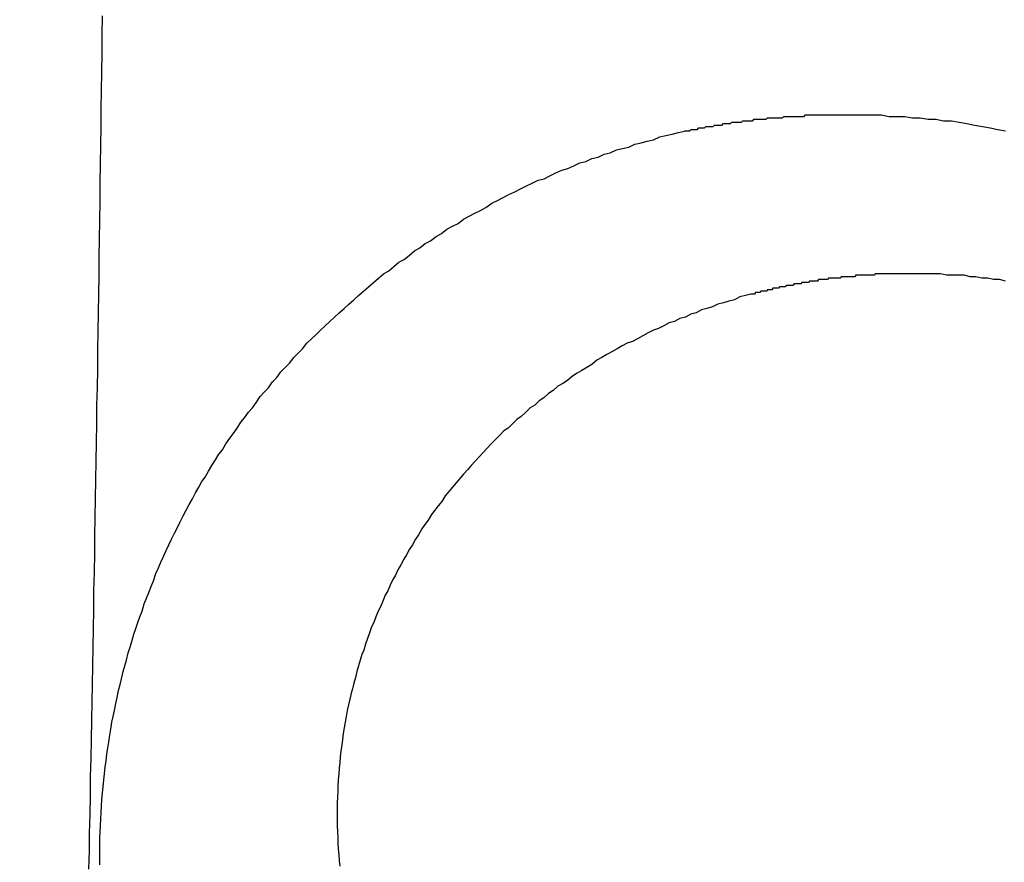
# Model space of a CAD drawing. Header units: millimetres. Extents: x -604189 to 881711, y -381903 to -7297.
# Tile 250 of 256: x -588022.97 to -588016.14, y -163999.48 to -163993.64. Entities that reach past the tile are written whole.
import ezdxf

# ---------------------------------------------------------------- set-up
doc = ezdxf.new("R2010")
doc.units = ezdxf.units.MM
doc.header["$LTSCALE"] = 100
doc.linetypes.add('0.5_0.5', pattern=[1, 0.5, -0.5])
doc.linetypes.add('ACAD_ISO04W100', pattern=[30.5, 24, -3, 0.5, -3])
doc.layers.get('Defpoints').update_dxf_attribs({"color": 30})
doc.layers.add('OPIS', color=7, linetype='Continuous')
doc.layers.add('strop osie', color=80, linetype='ACAD_ISO04W100', lineweight=5)
doc.styles.get("Standard").update_dxf_attribs({"font": 'romans.shx', "width": 0.5})
doc.dimstyles.new('1 50', dxfattribs={"dimtxt": 150, "dimasz": 80, "dimexe": 1, "dimexo": 1, "dimgap": 20, "dimtad": 1, "dimdec": 0, "dimlfac": 0.1, "dimtxsty": 'Standard', "dimblk": 'ARCHTICK', "dimcen": 200, "dimclrd": 2, "dimadec": 1, "dimazin": 0, "dimtfac": 1, "dimtdec": 0, "dimtmove": 0, "dimatfit": 3, "dimldrblk": 'ARCHTICK', "dimfxl": 120, "dimfxlon": 1, "dimtfill": 1, "dimarcsym": 0})

# ---------------------------------------------------------------- blocks, each defined once
blk = doc.blocks.new('_ArchTick')
at = {"layer": 'strop osie', "color": 0, "const_width": 0.15}
blk.add_lwpolyline([(-0.5, -0.5), (0.5, 0.5)], dxfattribs=at)
blk = doc.blocks.new('*D3294')
at = {"layer": 'Defpoints', "color": 0, "linetype": 'ByBlock', "lineweight": 5, "transparency": 16777216}
for p in [(-595783.1257, -159420.3032), (-593748.9238, -159420.3032), (-552118.9353, -179940.3025)]:
    blk.add_point(p, dxfattribs=at)
at = {"layer": 'OPIS', "color": 0, "linetype": 'Continuous', "lineweight": -2, "transparency": 16777216}
for p, q in [((-595723.1257, -159420.3032), (-595784.1257, -159420.3032)), ((-595723.1257, -179940.3025), (-595784.1257, -179940.3025))]:
    blk.add_line(p, q, dxfattribs=at)
at = {"layer": 'OPIS', "color": 2, "lineweight": -2, "transparency": 16777216}
blk.add_line((-595783.1257, -179940.3025), (-595783.1257, -159420.3032), dxfattribs=at)
at = {"layer": 'OPIS', "color": 2, "linetype": 'ByBlock', "lineweight": -2, "transparency": 16777216, "xscale": 80, "yscale": 80, "zscale": 80}
for p, rotation in [((-595783.1257, -159420.3032), 90), ((-595783.1257, -179940.3025), 270)]:
    blk.add_blockref('_ArchTick', p, dxfattribs=dict(at, rotation=rotation))
at = {"layer": 'OPIS', "color": 0, "linetype": 'ByBlock', "lineweight": 13, "transparency": 16777216, "insert": (-595878.1257, -169680.3029), "char_height": 150, "attachment_point": 5, "rotation": 90, "bg_fill": 3, "box_fill_scale": 1.1, "bg_fill_color": 256, "bg_fill_true_color": 13158600, "bg_fill_transparency": 0}
blk.add_mtext('2052', dxfattribs=at)

msp = doc.modelspace()

# ---------------------------------------------------------------- hatches: boundary and pattern name
at = {"layer": 'OPIS', "linetype": 'ByBlock', "lineweight": 15}
h = msp.add_hatch(dxfattribs=at)
h.set_pattern_fill('ANSI37', color=0, scale=80, angle=45)
h.set_pattern_definition([(90, (-306927.96, 32475.8), (-254, 0), []), (180, (-306927.96, 32475.8), (-3e-14, -254), [])])
edge = h.paths.add_edge_path()
edge.add_arc((-587934.0864, -167378.9311), 50, 0, 90)
edge.add_line((-587934.0864, -167328.9311), (-588139.086, -167328.9296))
edge.add_arc((-588139.0864, -167378.9296), 50, 89.99957, 180)
edge.add_line((-588189.0864, -167378.9296), (-588189.0864, -167822.9296))
edge.add_arc((-588139.0864, -167822.9296), 50, 180, 270)
edge.add_line((-588139.0864, -167872.9296), (-587934.0852, -167872.9311))
edge.add_arc((-587934.0864, -167822.9311), 50, 270.00137, 360)
edge.add_line((-587884.0864, -167822.9311), (-587884.0864, -167378.9311))
edge = h.paths.add_edge_path()
edge.add_arc((-587934.0864, -167378.9311), 50, 0, 90)
edge.add_line((-587934.0864, -167328.9311), (-588139.086, -167328.9296))
edge.add_arc((-588139.0864, -167378.9296), 50, 89.99957, 180)
edge.add_line((-588189.0864, -167378.9296), (-588189.0864, -167822.9296))
edge.add_arc((-588139.0864, -167822.9296), 50, 180, 270)
edge.add_line((-588139.0864, -167872.9296), (-587934.0852, -167872.9311))
edge.add_arc((-587934.0864, -167822.9311), 50, 270.00137, 360)
edge.add_line((-587884.0864, -167822.9311), (-587884.0864, -167378.9311))
edge = h.paths.add_edge_path()
edge.add_line((-588244.0869, -167300.9296), (-587769.0864, -167300.9296))
edge.add_line((-587769.0864, -167300.9296), (-587769.0864, -167900.9296))
edge.add_line((-587769.0864, -167900.9296), (-588243.7893, -167900.9296))
edge.add_arc((-588244.0864, -167892.9351), 8, 180, 272.12845, ccw=False)
edge.add_line((-588252.0864, -167892.9351), (-588252.0864, -167308.9296))
edge.add_arc((-588244.0864, -167308.9296), 8, 90.0036, 180, ccw=False)
h.paths.add_polyline_path([(-589864.9316, -164217.8287), (-589865.0038, -164223.0917), (-589865.0785, -164228.3546), (-589865.1557, -164233.6175), (-589865.2354, -164238.8803), (-589865.3175, -164244.1431), (-589865.4022, -164249.4059), (-589865.4893, -164254.6686), (-589865.5789, -164259.9313), (-589865.671, -164265.194), (-589865.7656, -164270.4566), (-589865.8627, -164275.7191), (-589865.9623, -164280.9816), (-589866.0644, -164286.2441), (-589866.169, -164291.5065), (-589866.2762, -164296.7688), (-589866.3859, -164302.0311), (-589866.4981, -164307.2933), (-589866.6129, -164312.5555), (-589866.7302, -164317.8177), (-589866.85, -164323.0798), (-589866.9724, -164328.3418), (-589867.0974, -164333.6037), (-589867.2249, -164338.8656), (-589867.355, -164344.1275), (-589867.4875, -164349.3892), (-589867.6227, -164354.6509), (-589867.7604, -164359.9126), (-589867.9006, -164365.1742), (-589868.0434, -164370.4357), (-589868.1887, -164375.6971), (-589868.3365, -164380.9585), (-589868.4869, -164386.2198), (-589868.6399, -164391.481), (-589868.7954, -164396.7421), (-589868.9534, -164402.0032), (-590219.4894, -164402.0032), (-590219.6636, -164396.1979), (-590219.8347, -164390.3925), (-590220.0026, -164384.587), (-590220.1675, -164378.7814), (-590220.3293, -164372.9757), (-590220.4879, -164367.1699), (-590220.6435, -164361.3641), (-590220.7959, -164355.5582), (-590220.9453, -164349.7522), (-590221.0915, -164343.9461), (-590221.2347, -164338.1399), (-590221.3748, -164332.3337), (-590221.5118, -164326.5273), (-590221.6457, -164320.721), (-590221.7766, -164314.9145), (-590221.9043, -164309.108), (-590222.029, -164303.3014), (-590222.1506, -164297.4947), (-590222.2692, -164291.688), (-590222.3847, -164285.8812), (-590222.4971, -164280.0744), (-590222.6065, -164274.2675), (-590222.7128, -164268.4605), (-590222.8161, -164262.6535), (-590222.9163, -164256.8464), (-590223.0136, -164251.0393), (-590223.1077, -164245.2321), (-590223.1989, -164239.4249), (-590223.287, -164233.6176), (-590223.3721, -164227.8103), (-590223.4542, -164222.003), (-590223.5331, -164216.1956), (-590223.609, -164210.3881), (-590223.6817, -164204.5806), (-590223.7513, -164198.7731), (-590223.8177, -164192.9656), (-590223.8809, -164187.158), (-590223.9408, -164181.3503), (-590223.9974, -164175.5427), (-590224.0508, -164169.735), (-590224.1008, -164163.9273), (-590224.1474, -164158.1196), (-590224.1907, -164152.3118), (-590224.2305, -164146.504), (-590224.2671, -164140.6962), (-590224.3008, -164134.8884), (-590224.3319, -164129.0805), (-590224.3607, -164123.2727), (-590224.3876, -164117.4648), (-590224.413, -164111.6569), (-590224.4371, -164105.849), (-590224.4589, -164100.0411), (-590224.4746, -164094.2332), (-590224.4803, -164088.4252), (-590224.4721, -164082.6173), (-590224.4477, -164076.8094), (-590224.4062, -164071.0017), (-590224.3468, -164065.194), (-590224.2686, -164059.3867), (-590224.1711, -164053.5796), (-590224.054, -164047.7729), (-590223.9169, -164041.9666), (-590223.7592, -164036.1608), (-590223.5807, -164030.3556), (-590223.3809, -164024.551), (-590223.1593, -164018.7472), (-590222.9139, -164012.9442), (-590222.642, -164007.1426), (-590222.3412, -164001.3424), (-590222.0087, -163995.5441), (-590221.642, -163989.7479), (-590221.2384, -163983.9541), (-590220.7951, -163978.1631), (-590220.3044, -163972.3759), (-590219.7535, -163966.5944), (-590219.1294, -163960.8204), (-590218.4187, -163955.0562), (-590217.6048, -163949.3057), (-590216.6699, -163943.5738), (-590215.5962, -163937.8652), (-590214.3625, -163932.1882), (-590212.9406, -163926.5572), (-590211.3018, -163920.9875), (-590209.4165, -163915.4954), (-590207.2456, -163910.1095), (-590204.7439, -163904.869), (-590201.8691, -163899.824), (-590198.5823, -163895.0359), (-590194.8507, -163890.5913), (-590190.6711, -163886.5628), (-590186.1051, -163882.9766), (-590181.2236, -163879.8331), (-590176.0967, -163877.1059), (-590170.7845, -163874.761), (-590165.3362, -163872.7595), (-590159.7845, -163871.0636), (-590154.1537, -163869.636), (-590148.4678, -163868.4399), (-590142.7468, -163867.4397), (-590137, -163866.6034), (-590131.2346, -163865.8996), (-590125.4578, -163865.2975), (-590119.6738, -163864.7779), (-590113.8835, -163864.3337), (-590108.0882, -163863.9584), (-590102.2886, -163863.6459), (-590096.4857, -163863.3903), (-590090.6807, -163863.1856), (-590084.8745, -163863.026), (-590079.0676, -163862.9058), (-590073.2605, -163862.8192), (-590067.4529, -163862.7609), (-590061.6452, -163862.7252), (-590055.8373, -163862.7066), (-590050.0293, -163862.6995), (-590044.2214, -163862.6984), (-590038.9579, -163862.6992), (-590033.6943, -163862.7043), (-590028.4307, -163862.718), (-590023.1672, -163862.7444), (-590017.904, -163862.7879), (-590012.6411, -163862.8525), (-590007.3786, -163862.9424), (-590002.1167, -163863.062), (-589996.8556, -163863.2153), (-589991.5956, -163863.4066), (-589986.3374, -163863.6398), (-589981.0814, -163863.9191), (-589975.8282, -163864.2488), (-589970.5789, -163864.6335), (-589965.3343, -163865.0781), (-589960.0956, -163865.5875), (-589954.8645, -163866.1697), (-589949.6449, -163866.8465), (-589944.4421, -163867.642), (-589939.2627, -163868.5778), (-589934.1152, -163869.6762), (-589929.0126, -163870.9654), (-589923.9705, -163872.4743), (-589919.0093, -163874.2299), (-589914.153, -163876.2589), (-589909.4357, -163878.5906), (-589904.8962, -163881.2529), (-589900.5848, -163884.2684), (-589896.5542, -163887.6518), (-589892.8573, -163891.3941), (-589889.5341, -163895.4714), (-589886.5739, -163899.8236), (-589883.9521, -163904.3865), (-589881.6399, -163909.1142), (-589879.6062, -163913.9678), (-589877.8173, -163918.9178), (-589876.2409, -163923.9391), (-589874.8539, -163929.0163), (-589873.6357, -163934.1365), (-589872.5642, -163939.2896), (-589871.6186, -163944.4668), (-589870.7843, -163949.6633), (-589870.0481, -163954.8752), (-589869.397, -163960.0986), (-589868.8185, -163965.3302), (-589868.3025, -163970.5682), (-589867.8397, -163975.8113), (-589867.4206, -163981.0581), (-589867.037, -163986.3075), (-589866.6852, -163991.5592), (-589866.3628, -163996.8127), (-589866.0674, -164002.0678), (-589865.7965, -164007.3242), (-589865.5485, -164012.5818), (-589865.3221, -164017.8404), (-589865.1158, -164023.0998), (-589864.9283, -164028.3599), (-589864.7589, -164033.6206), (-589864.607, -164038.8818), (-589864.4722, -164044.1436), (-589864.354, -164049.4057), (-589864.252, -164054.6681), (-589864.1661, -164059.9308), (-589864.0959, -164065.1938), (-589864.0413, -164070.457), (-589864.0015, -164075.7203), (-589863.9758, -164080.9836), (-589863.9637, -164086.2471), (-589863.964, -164091.5105), (-589863.974, -164096.7739), (-589863.9909, -164102.0373), (-589864.0116, -164107.3008), (-589864.0336, -164112.5642), (-589864.0567, -164117.8276), (-589864.0812, -164123.091), (-589864.1071, -164128.3543), (-589864.1349, -164133.6177), (-589864.1648, -164138.8811), (-589864.197, -164144.1444), (-589864.2318, -164149.4077), (-589864.2693, -164154.671), (-589864.3096, -164159.9343), (-589864.3527, -164165.1975), (-589864.3986, -164170.4608), (-589864.4472, -164175.724), (-589864.4985, -164180.9872), (-589864.5525, -164186.2504), (-589864.6091, -164191.5135), (-589864.6684, -164196.7766), (-589864.7303, -164202.0397), (-589864.7949, -164207.3027), (-589864.862, -164212.5658)])
h.paths.add_polyline_path([(-590463.9235, -164407.0514), (-587763.9235, -164407.0514), (-587763.9235, -162910.7833), (-590463.9235, -162910.7833)])
h.paths.add_polyline_path([(-590295.7169, -164839.2246), (-590289.9098, -164839.1274), (-590284.1026, -164839.0333), (-590278.2954, -164838.9421), (-590272.4881, -164838.854), (-590266.6808, -164838.7689), (-590260.8734, -164838.6868), (-590255.066, -164838.6079), (-590249.2586, -164838.532), (-590243.4511, -164838.4593), (-590237.6436, -164838.3897), (-590231.836, -164838.3233), (-590226.0285, -164838.2601), (-590220.2208, -164838.2002), (-590214.4132, -164838.1436), (-590208.6055, -164838.0902), (-590202.7978, -164838.0402), (-590196.99, -164837.9936), (-590191.1823, -164837.9503), (-590185.3745, -164837.9105), (-590179.5667, -164837.8739), (-590173.7588, -164837.8402), (-590167.951, -164837.8091), (-590162.1431, -164837.7803), (-590156.3353, -164837.7533), (-590150.5274, -164837.728), (-590144.7195, -164837.7039), (-590138.9116, -164837.6821), (-590133.1037, -164837.6664), (-590127.2957, -164837.6607), (-590121.4878, -164837.6689), (-590115.6799, -164837.6933), (-590109.8721, -164837.7348), (-590104.0645, -164837.7942), (-590098.2571, -164837.8724), (-590092.4501, -164837.9698), (-590086.6433, -164838.087), (-590080.8371, -164838.2241), (-590075.0313, -164838.3818), (-590069.2261, -164838.5603), (-590063.4215, -164838.76), (-590057.6176, -164838.9817), (-590051.8147, -164839.2271), (-590046.013, -164839.499), (-590040.2129, -164839.7998), (-590034.4146, -164840.1323), (-590028.6184, -164840.499), (-590022.8246, -164840.9026), (-590017.0336, -164841.3459), (-590011.2464, -164841.8366), (-590005.4649, -164842.3875), (-589999.6909, -164843.0116), (-589993.9267, -164843.7223), (-589988.1762, -164844.5362), (-589982.4443, -164845.4711), (-589976.7357, -164846.5448), (-589971.0587, -164847.7785), (-589965.4276, -164849.2004), (-589959.858, -164850.8392), (-589954.3659, -164852.7245), (-589948.98, -164854.8954), (-589943.7394, -164857.3971), (-589938.6945, -164860.2719), (-589933.9064, -164863.5587), (-589929.4618, -164867.2903), (-589925.4333, -164871.4699), (-589921.8471, -164876.0359), (-589918.7036, -164880.9174), (-589915.9764, -164886.0443), (-589913.6314, -164891.3565), (-589911.63, -164896.8048), (-589909.9341, -164902.3565), (-589908.5065, -164907.9873), (-589907.3104, -164913.6732), (-589906.3102, -164919.3942), (-589905.4739, -164925.141), (-589904.7701, -164930.9064), (-589904.168, -164936.6832), (-589903.6484, -164942.4672), (-589903.2042, -164948.2574), (-589902.8289, -164954.0528), (-589902.5164, -164959.8524), (-589902.2608, -164965.6552), (-589902.0561, -164971.4603), (-589901.8965, -164977.2665), (-589901.7762, -164983.0733), (-589901.6897, -164988.8805), (-589901.6314, -164994.688), (-589901.5957, -165000.4958), (-589901.5771, -165006.3037), (-589901.57, -165012.1117), (-589901.5689, -165017.9196), (-589901.5697, -165023.1831), (-589901.5748, -165028.4467), (-589901.5885, -165033.7103), (-589901.6149, -165038.9738), (-589901.6584, -165044.237), (-589901.723, -165049.4999), (-589901.8129, -165054.7624), (-589901.9325, -165060.0242), (-589902.0858, -165065.2854), (-589902.277, -165070.5454), (-589902.5103, -165075.8036), (-589902.7896, -165081.0596), (-589903.1193, -165086.3128), (-589903.504, -165091.5621), (-589903.9486, -165096.8067), (-589904.458, -165102.0453), (-589905.0402, -165107.2765), (-589905.717, -165112.496), (-589906.5125, -165117.6989), (-589907.4483, -165122.8783), (-589908.5467, -165128.0258), (-589909.8359, -165133.1284), (-589911.3448, -165138.1705), (-589913.1004, -165143.1317), (-589915.1294, -165147.9879), (-589917.461, -165152.7053), (-589920.1234, -165157.2448), (-589923.1389, -165161.5562), (-589926.5223, -165165.5868), (-589930.2646, -165169.2837), (-589934.3419, -165172.6069), (-589938.6941, -165175.5671), (-589943.257, -165178.1889), (-589947.9847, -165180.5011), (-589952.8383, -165182.5347), (-589957.7882, -165184.3237), (-589962.8096, -165185.9001), (-589967.8868, -165187.287), (-589973.007, -165188.5053), (-589978.1601, -165189.5768), (-589983.3373, -165190.5224), (-589988.5337, -165191.3567), (-589993.7457, -165192.0929), (-589998.9691, -165192.744), (-590004.2007, -165193.3225), (-590009.4387, -165193.8385), (-590014.6817, -165194.3013), (-590019.9286, -165194.7204), (-590025.178, -165195.104), (-590030.4297, -165195.4558), (-590035.6832, -165195.7781), (-590040.9383, -165196.0736), (-590046.1947, -165196.3445), (-590051.4523, -165196.5925), (-590056.7109, -165196.8189), (-590061.9703, -165197.0252), (-590067.2304, -165197.2127), (-590072.4911, -165197.3821), (-590077.7523, -165197.534), (-590083.014, -165197.6688), (-590088.2761, -165197.787), (-590093.5386, -165197.889), (-590098.8013, -165197.9749), (-590104.0643, -165198.045), (-590109.3275, -165198.0997), (-590114.5907, -165198.1395), (-590119.8541, -165198.1652), (-590125.1175, -165198.1773), (-590130.381, -165198.177), (-590135.6444, -165198.167), (-590140.9078, -165198.1501), (-590146.1712, -165198.1294), (-590151.4347, -165198.1074), (-590156.6981, -165198.0843), (-590161.9614, -165198.0598), (-590167.2248, -165198.0338), (-590172.4882, -165198.006), (-590177.7515, -165197.9762), (-590183.0149, -165197.944), (-590188.2782, -165197.9092), (-590193.5415, -165197.8717), (-590198.8048, -165197.8314), (-590204.068, -165197.7883), (-590209.3313, -165197.7424), (-590214.5945, -165197.6938), (-590219.8577, -165197.6425), (-590225.1208, -165197.5885), (-590230.384, -165197.5319), (-590235.6471, -165197.4726), (-590240.9102, -165197.4107), (-590246.1732, -165197.3461), (-590251.4362, -165197.279), (-590256.6992, -165197.2094), (-590261.9622, -165197.1372), (-590267.2251, -165197.0625), (-590272.488, -165196.9853), (-590277.7508, -165196.9056), (-590283.0136, -165196.8235), (-590288.2764, -165196.7388), (-590293.5391, -165196.6517), (-590298.8018, -165196.5621), (-590304.0644, -165196.47), (-590309.327, -165196.3754), (-590314.5896, -165196.2783), (-590319.8521, -165196.1787), (-590325.1145, -165196.0766), (-590330.3769, -165195.972), (-590335.6393, -165195.8648), (-590340.9016, -165195.7551), (-590346.1638, -165195.6429), (-590351.426, -165195.5281), (-590356.6882, -165195.4108), (-590361.9502, -165195.291), (-590367.2123, -165195.1685), (-590372.4742, -165195.0436), (-590377.7361, -165194.9161), (-590382.998, -165194.786), (-590388.2597, -165194.6534), (-590393.5214, -165194.5183), (-590398.7831, -165194.3806), (-590404.0447, -165194.2404), (-590409.3062, -165194.0976), (-590414.5676, -165193.9523), (-590419.829, -165193.8044), (-590425.0903, -165193.654), (-590430.3515, -165193.5011), (-590435.6126, -165193.3456), (-590440.8737, -165193.1876), (-590440.8737, -164842.6516), (-590435.0684, -164842.4774), (-590429.263, -164842.3063), (-590423.4575, -164842.1383), (-590417.6519, -164841.9735), (-590411.8462, -164841.8117), (-590406.0404, -164841.6531), (-590400.2346, -164841.4975), (-590394.4287, -164841.3451), (-590388.6226, -164841.1957), (-590382.8166, -164841.0494), (-590377.0104, -164840.9063), (-590371.2041, -164840.7662), (-590365.3978, -164840.6292), (-590359.5914, -164840.4953), (-590353.785, -164840.3644), (-590347.9785, -164840.2367), (-590342.1719, -164840.112), (-590336.3652, -164839.9904), (-590330.5585, -164839.8718), (-590324.7517, -164839.7563), (-590318.9449, -164839.6439), (-590313.138, -164839.5345), (-590307.331, -164839.4282), (-590301.524, -164839.3249)])
edge = h.paths.add_edge_path()
edge.add_arc((-590093.9235, -162268.5433), 50, 0, 90.00043)
edge.add_line((-590093.9239, -162218.5433), (-590298.9243, -162218.5448))
edge.add_arc((-590298.9235, -162268.5448), 50, 90.00087, 180)
edge.add_line((-590348.9235, -162268.5448), (-590348.9235, -162712.5448))
edge.add_arc((-590298.9235, -162712.5448), 50, 180, 270.00224)
edge.add_line((-590298.9216, -162762.5448), (-590093.9228, -162762.5433))
edge.add_arc((-590093.9235, -162712.5433), 50, 270.00087, 360)
edge.add_line((-590043.9235, -162712.5433), (-590043.9235, -162268.5433))
edge = h.paths.add_edge_path()
edge.add_arc((-590093.9235, -161668.5433), 50, 0, 90.00043)
edge.add_line((-590093.9239, -161618.5433), (-590298.9243, -161618.5448))
edge.add_arc((-590298.9235, -161668.5448), 50, 90.00087, 180)
edge.add_line((-590348.9235, -161668.5448), (-590348.9235, -162112.5448))
edge.add_arc((-590298.9235, -162112.5448), 50, 180, 270.00224)
edge.add_line((-590298.9216, -162162.5448), (-590093.9228, -162162.5433))
edge.add_arc((-590093.9235, -162112.5433), 50, 270.00087, 360)
edge.add_line((-590043.9235, -162112.5433), (-590043.9235, -161668.5433))
h.paths.add_polyline_path([(-590463.9235, -162790.5433), (-587763.9235, -162790.5433), (-587763.9235, -161590.5433), (-590463.9235, -161590.5433)])
edge = h.paths.add_edge_path()
edge.add_arc((-588139.0864, -168270.0029), 50, 89.99957, 180)
edge.add_line((-588189.0864, -168270.0029), (-588189.0864, -168714.0029))
edge.add_arc((-588139.0864, -168714.0029), 50, 180, 270)
edge.add_line((-588139.0864, -168764.0029), (-587934.0852, -168764.0044))
edge.add_arc((-587934.0864, -168714.0044), 50, 270.00137, 360)
edge.add_line((-587884.0864, -168714.0044), (-587884.0864, -168270.0044))
edge.add_arc((-587934.0864, -168270.0044), 50, 0, 90)
edge.add_line((-587934.0864, -168220.0044), (-588139.086, -168220.0029))
edge = h.paths.add_edge_path()
edge.add_arc((-587934.0864, -169161.0778), 50, 0, 90)
edge.add_line((-587934.0864, -169111.0778), (-588139.086, -169111.0762))
edge.add_arc((-588139.0864, -169161.0762), 50, 89.99957, 180)
edge.add_line((-588189.0864, -169161.0762), (-588189.0864, -169605.0762))
edge.add_arc((-588139.0864, -169605.0762), 50, 180, 270)
edge.add_line((-588139.0864, -169655.0762), (-587934.0852, -169655.0778))
edge.add_arc((-587934.0864, -169605.0778), 50, 270.00137, 360)
edge.add_line((-587884.0864, -169605.0778), (-587884.0864, -169161.0778))
edge = h.paths.add_edge_path()
edge.add_arc((-588139.0864, -170052.1496), 50, 89.99957, 180)
edge.add_line((-588189.0864, -170052.1496), (-588189.0864, -170496.1496))
edge.add_arc((-588139.0864, -170496.1496), 50, 180, 270)
edge.add_line((-588139.0864, -170546.1496), (-587934.0852, -170546.1511))
edge.add_arc((-587934.0864, -170496.1511), 50, 270.00137, 360)
edge.add_line((-587884.0864, -170496.1511), (-587884.0864, -170052.1511))
edge.add_arc((-587934.0864, -170052.1511), 50, 0, 90)
edge.add_line((-587934.0864, -170002.1511), (-588139.086, -170002.1496))
edge = h.paths.add_edge_path()
edge.add_arc((-588139.0864, -170943.2229), 50, 89.99957, 180)
edge.add_line((-588189.0864, -170943.2229), (-588189.0864, -171387.2229))
edge.add_arc((-588139.0864, -171387.2229), 50, 180, 270)
edge.add_line((-588139.0864, -171437.2229), (-587934.0852, -171437.2244))
edge.add_arc((-587934.0864, -171387.2244), 50, 270.00137, 360)
edge.add_line((-587884.0864, -171387.2244), (-587884.0864, -170943.2244))
edge.add_arc((-587934.0864, -170943.2244), 50, 0, 90)
edge.add_line((-587934.0864, -170893.2244), (-588139.086, -170893.2229))
h.paths.add_polyline_path([(-587763.9235, -164527.2914), (-590463.9235, -164527.2914), (-590463.9235, -171970.3002), (-587763.9235, -171970.3002)])

# ---------------------------------------------------------------- next in the draw order: dimensions: what is measured, and where the dimension line sits
at = {"layer": 'OPIS', "color": 0, "linetype": 'ByBlock', "lineweight": 13}
dim = msp.add_linear_dim(base=(-595783.1257, -159420.3032), p1=(-552118.9353, -179940.3025), p2=(-593748.9238, -159420.3032), angle=90, dimstyle='1 50', override={"dimtmove": 1, "dimfxl": 60, "dimarcsym": 1}, dxfattribs=at)
dim.commit()
dim.dimension.update_dxf_attribs({"geometry": '*D3294', "text_midpoint": (-595878.1257, -169680.3029)})

# ---------------------------------------------------------------- next in the draw order: hatches: boundary and pattern name
at = {"layer": 'OPIS', "linetype": '0.5_0.5', "lineweight": 13}
h = msp.add_hatch(dxfattribs=at)
h.set_pattern_fill('ANSI37', color=0, scale=130)
h.set_pattern_definition([(45, (-597218.54, 256668.8), (-291.85832, 291.85832), []), (135, (-597218.54, 256668.8), (-291.85832, -291.85832), [])])
edge = h.paths.add_edge_path(flags=16)
edge.add_line((-570958.9159, -168985.2814), (-571058.9159, -168985.2814))
edge.add_line((-571058.9159, -168985.2814), (-572598.9159, -168985.2814))
edge.add_line((-572598.9159, -168985.2814), (-572598.9151, -170470.3002))
edge.add_line((-572598.9151, -170470.3002), (-570825.7626, -170470.3002))
edge.add_arc((-570508.9159, -170339.0992), 342.9366, 180, 202.49364, ccw=False)
edge.add_arc((-570508.9159, -170339.0992), 342.9366, 90, 180, ccw=False)
edge.add_line((-570508.9159, -169996.1626), (-570508.9159, -169764.7043))
edge.add_arc((-570058.9159, -168985.2814), 900, 180.0000001, 240, ccw=False)
edge = h.paths.add_edge_path(flags=17)
edge.add_line((-569358.9153, -170085.2814), (-569358.9159, -168985.2814))
edge.add_line((-569358.9159, -168985.2814), (-569358.9169, -168985.2814))
edge.add_line((-569358.9169, -168985.2814), (-569958.9159, -168985.2814))
edge.add_line((-569958.9159, -168985.2814), (-570058.9159, -168985.2814))
edge.add_line((-570058.9159, -168985.2814), (-570058.9159, -168925.2814))
edge.add_line((-570058.9159, -168925.2814), (-569958.9159, -168925.2814))
edge.add_line((-569958.9159, -168925.2814), (-569958.9159, -168865.2814))
edge.add_line((-569958.9159, -168865.2814), (-569358.9159, -168865.2814))
edge.add_line((-569358.9159, -168865.2814), (-569358.9169, -166865.2814))
edge.add_line((-569358.9169, -166865.2814), (-574098.917, -166865.2859))
edge.add_line((-574098.917, -166865.2859), (-574098.9143, -171970.3002))
edge.add_line((-574098.9143, -171970.3002), (-572608.9134, -171970.3002))
edge.add_line((-572608.9134, -171970.3002), (-571504.9134, -170590.3002))
edge.add_line((-571504.9134, -170590.3002), (-572718.915, -170590.3002))
edge.add_line((-572718.915, -170590.3002), (-572718.9159, -168865.2814))
edge.add_line((-572718.9159, -168865.2814), (-571058.9159, -168865.2814))
edge.add_line((-571058.9159, -168865.2814), (-571058.9159, -168925.2814))
edge.add_line((-571058.9159, -168925.2814), (-570958.9159, -168925.2814))
edge.add_line((-570958.9159, -168925.2814), (-570958.9159, -168985.2814))
edge.add_arc((-570058.9159, -168985.2814), 900, 180, 240)
edge.add_line((-570508.9159, -169764.7043), (-570508.9159, -169996.1626))
edge.add_arc((-570508.9159, -170339.0992), 342.9366, 0, 90, ccw=False)
edge.add_arc((-570508.9159, -170339.0992), 342.9366, 208.979889, 360, ccw=False)
edge.add_line((-570808.9134, -170505.2529), (-570808.9134, -171171.0862))
edge.add_arc((-570808.9134, -171220.3002), 49.214, 0, 90, ccw=False)
edge.add_arc((-570808.9134, -171220.3002), 49.214, 270, 360, ccw=False)
edge.add_line((-570808.9134, -171269.5142), (-570808.9134, -171970.3002))
edge.add_line((-570808.9134, -171970.3002), (-569358.9143, -171970.3002))
edge.add_line((-569358.9143, -171970.3002), (-569358.9153, -170085.2814))
h.paths.add_polyline_path([(-561118.9235, -159870.3032), (-590334.6553, -159870.3032), (-590334.6553, -161470.3032), (-562318.9235, -161470.3032), (-562318.9235, -172095.2924), (-561118.9235, -172095.2912), (-561118.9235, -168350.3032), (-552073.9191, -168350.3032), (-552073.9198, -167150.3032), (-561118.9235, -167150.3032)])
h.paths.add_polyline_path([(-572856.9268, -169813.6802), (-569451.0696, -169813.6802), (-569451.0696, -169408.6802), (-572856.9268, -169408.6802)], flags=16)

# ---------------------------------------------------------------- next in the draw order: linework, layer by layer
at = {"color": 0}
for points in [[(-588022.3959, -163993.6097, 0), (-588022.3979, -163993.7397, 0), (-588022.3999, -163993.8697, 0), (-588022.4009, -163993.9997, 0), (-588022.4029, -163994.1297, 0), (-588022.4049, -163994.2497, 0), (-588022.4059, -163994.3797, 0), (-588022.4079, -163994.5097, 0), (-588022.4099, -163994.6397, 0), (-588022.4119, -163994.7697, 0), (-588022.4129, -163994.8997, 0), (-588022.4149, -163995.0297, 0), (-588022.4169, -163995.1597, 0), (-588022.4189, -163995.2797, 0), (-588022.4209, -163995.4097, 0), (-588022.4229, -163995.5397, 0), (-588022.4249, -163995.6697, 0), (-588022.4269, -163995.7997, 0), (-588022.4289, -163995.9297, 0), (-588022.4299, -163996.0597, 0), (-588022.4319, -163996.1897, 0), (-588022.4349, -163996.3097, 0), (-588022.4369, -163996.4397, 0), (-588022.4389, -163996.5697, 0), (-588022.4409, -163996.6997, 0), (-588022.4429, -163996.8297, 0), (-588022.4449, -163996.9597, 0), (-588022.4469, -163997.0897, 0), (-588022.4489, -163997.2197, 0), (-588022.4509, -163997.3397, 0), (-588022.4529, -163997.4697, 0), (-588022.4559, -163997.5997, 0), (-588022.4579, -163997.7297, 0), (-588022.4599, -163997.8597, 0), (-588022.4619, -163997.9897, 0), (-588022.4649, -163998.1197, 0), (-588022.4669, -163998.2497, 0), (-588022.4689, -163998.3697, 0), (-588022.4709, -163998.4997, 0), (-588022.4739, -163998.6297, 0), (-588022.4759, -163998.7597, 0), (-588022.4789, -163998.8897, 0), (-588022.4809, -163999.0197, 0), (-588022.4829, -163999.1497, 0), (-588022.4859, -163999.2797, 0), (-588022.4879, -163999.3997, 0), (-588022.4909, -163999.5297, 0)], [(-588017.2619, -163994.2997, 0), (-588017.2709, -163994.2997, 0), (-588017.2799, -163994.2997, 0), (-588017.2889, -163994.2997, 0), (-588017.2969, -163994.2997, 0), (-588017.3059, -163994.2997, 0), (-588017.3149, -163994.2997, 0), (-588017.3229, -163994.2997, 0), (-588017.3319, -163994.2997, 0), (-588017.3409, -163994.2997, 0), (-588017.3489, -163994.2997, 0), (-588017.3579, -163994.2997, 0), (-588017.3669, -163994.2997, 0), (-588017.3759, -163994.2997, 0), (-588017.3839, -163994.2997, 0), (-588017.3929, -163994.2997, 0), (-588017.4019, -163994.2997, 0), (-588017.4099, -163994.2997, 0), (-588017.4189, -163994.2997, 0), (-588017.4279, -163994.2997, 0), (-588017.4359, -163994.2997, 0), (-588017.4449, -163994.2997, 0), (-588017.4539, -163994.2997, 0), (-588017.4629, -163994.2997, 0), (-588017.4709, -163994.2997, 0), (-588017.4799, -163994.2997, 0), (-588017.4889, -163994.2997, 0), (-588017.4969, -163994.2997, 0), (-588017.5059, -163994.2997, 0), (-588017.5149, -163994.2997, 0), (-588017.5229, -163994.2997, 0), (-588017.5319, -163994.3097, 0), (-588017.5409, -163994.3097, 0), (-588017.5489, -163994.3097, 0), (-588017.5579, -163994.3097, 0), (-588017.5669, -163994.3097, 0), (-588017.5749, -163994.3097, 0), (-588017.5839, -163994.3097, 0), (-588017.5929, -163994.3097, 0), (-588017.6009, -163994.3097, 0), (-588017.6099, -163994.3097, 0), (-588017.6189, -163994.3097, 0), (-588017.6269, -163994.3097, 0), (-588017.6359, -163994.3097, 0), (-588017.6449, -163994.3097, 0), (-588017.6529, -163994.3097, 0), (-588017.6619, -163994.3097, 0), (-588017.6709, -163994.3097, 0), (-588017.6789, -163994.3197, 0), (-588017.6879, -163994.3197, 0), (-588017.6969, -163994.3197, 0), (-588017.7049, -163994.3197, 0), (-588017.7139, -163994.3197, 0), (-588017.7229, -163994.3197, 0), (-588017.7309, -163994.3197, 0), (-588017.7399, -163994.3197, 0), (-588017.7489, -163994.3197, 0), (-588017.7569, -163994.3197, 0), (-588017.7659, -163994.3197, 0), (-588017.7739, -163994.3197, 0), (-588017.7829, -163994.3197, 0), (-588017.7919, -163994.3297, 0), (-588017.7999, -163994.3297, 0), (-588017.8089, -163994.3297, 0), (-588017.8179, -163994.3297, 0), (-588017.8259, -163994.3297, 0), (-588017.8349, -163994.3297, 0), (-588017.8439, -163994.3297, 0), (-588017.8519, -163994.3297, 0), (-588017.8609, -163994.3297, 0), (-588017.8689, -163994.3297, 0), (-588017.8779, -163994.3297, 0), (-588017.8869, -163994.3397, 0), (-588017.8949, -163994.3397, 0), (-588017.9039, -163994.3397, 0), (-588017.9119, -163994.3397, 0), (-588017.9209, -163994.3397, 0), (-588017.9299, -163994.3397, 0), (-588017.9379, -163994.3397, 0), (-588017.9469, -163994.3397, 0), (-588017.9549, -163994.3397, 0), (-588017.9639, -163994.3497, 0), (-588017.9719, -163994.3497, 0), (-588017.9809, -163994.3497, 0), (-588017.9899, -163994.3497, 0), (-588017.9979, -163994.3497, 0), (-588018.0069, -163994.3497, 0), (-588018.0149, -163994.3497, 0), (-588018.0239, -163994.3497, 0), (-588018.0319, -163994.3497, 0), (-588018.0409, -163994.3597, 0), (-588018.0499, -163994.3597, 0), (-588018.0579, -163994.3597, 0), (-588018.0669, -163994.3597, 0), (-588018.0749, -163994.3597, 0), (-588018.0839, -163994.3597, 0), (-588018.0919, -163994.3597, 0), (-588018.1009, -163994.3697, 0), (-588018.1089, -163994.3697, 0), (-588018.1179, -163994.3697, 0), (-588018.1269, -163994.3697, 0), (-588018.1349, -163994.3697, 0), (-588018.1439, -163994.3697, 0), (-588018.1519, -163994.3697, 0), (-588018.1609, -163994.3797, 0), (-588018.1689, -163994.3797, 0), (-588018.1779, -163994.3797, 0), (-588018.1859, -163994.3797, 0), (-588018.1949, -163994.3797, 0), (-588018.2029, -163994.3797, 0), (-588018.2119, -163994.3797, 0), (-588018.2199, -163994.3897, 0), (-588018.2289, -163994.3897, 0), (-588018.2369, -163994.3897, 0), (-588018.2459, -163994.3897, 0), (-588018.2539, -163994.3897, 0), (-588018.2629, -163994.3897, 0), (-588018.2709, -163994.3997, 0), (-588018.2799, -163994.3997, 0), (-588018.2879, -163994.3997, 0), (-588018.2959, -163994.3997, 0), (-588018.3049, -163994.3997, 0), (-588018.3129, -163994.3997, 0), (-588018.3219, -163994.4097, 0), (-588018.3299, -163994.4097, 0), (-588018.3389, -163994.4097, 0), (-588018.3469, -163994.4097, 0), (-588018.3559, -163994.4097, 0)], [(-588016.1299, -163994.4097, 0), (-588016.1839, -163994.3997, 0), (-588016.2369, -163994.3897, 0), (-588016.2899, -163994.3797, 0), (-588016.3439, -163994.3697, 0), (-588016.3979, -163994.3597, 0), (-588016.4509, -163994.3497, 0), (-588016.5049, -163994.3397, 0), (-588016.5589, -163994.3397, 0), (-588016.6129, -163994.3297, 0), (-588016.6669, -163994.3297, 0), (-588016.7209, -163994.3197, 0), (-588016.7749, -163994.3197, 0), (-588016.8289, -163994.3097, 0), (-588016.8829, -163994.3097, 0), (-588016.9369, -163994.3097, 0), (-588016.9919, -163994.2997, 0), (-588017.0459, -163994.2997, 0), (-588017.0999, -163994.2997, 0), (-588017.1539, -163994.2997, 0), (-588017.2079, -163994.2997, 0), (-588017.2619, -163994.2997, 0)], [(-588022.4139, -163999.4997, 0), (-588022.4139, -163999.4497, 0), (-588022.4139, -163999.4097, 0), (-588022.4129, -163999.3597, 0), (-588022.4119, -163999.3197, 0), (-588022.4109, -163999.2697, 0), (-588022.4089, -163999.2297, 0), (-588022.4069, -163999.1797, 0), (-588022.4039, -163999.1397, 0), (-588022.4009, -163999.0897, 0), (-588022.3979, -163999.0497, 0), (-588022.3939, -163998.9997, 0), (-588022.3899, -163998.9597, 0), (-588022.3859, -163998.9097, 0), (-588022.3809, -163998.8697, 0), (-588022.3759, -163998.8197, 0), (-588022.3699, -163998.7797, 0), (-588022.3639, -163998.7297, 0), (-588022.3579, -163998.6897, 0), (-588022.3509, -163998.6497, 0), (-588022.3439, -163998.5997, 0), (-588022.3369, -163998.5597, 0), (-588022.3289, -163998.5097, 0), (-588022.3199, -163998.4697, 0), (-588022.3119, -163998.4297, 0), (-588022.3029, -163998.3797, 0), (-588022.2929, -163998.3397, 0), (-588022.2829, -163998.2897, 0), (-588022.2729, -163998.2497, 0), (-588022.2619, -163998.2097, 0), (-588022.2509, -163998.1597, 0), (-588022.2399, -163998.1197, 0), (-588022.2279, -163998.0797, 0), (-588022.2159, -163998.0297, 0), (-588022.2029, -163997.9897, 0), (-588022.1909, -163997.9497, 0), (-588022.1769, -163997.8997, 0), (-588022.1639, -163997.8597, 0), (-588022.1489, -163997.8197, 0), (-588022.1349, -163997.7797, 0), (-588022.1199, -163997.7397, 0), (-588022.1049, -163997.6897, 0), (-588022.0899, -163997.6497, 0), (-588022.0739, -163997.6097, 0), (-588022.0569, -163997.5697, 0), (-588022.0409, -163997.5297, 0), (-588022.0239, -163997.4797, 0), (-588022.0069, -163997.4397, 0), (-588021.9889, -163997.3997, 0), (-588021.9709, -163997.3597, 0), (-588021.9519, -163997.3197, 0), (-588021.9339, -163997.2797, 0), (-588021.9149, -163997.2397, 0), (-588021.8949, -163997.1997, 0), (-588021.8749, -163997.1597, 0), (-588021.8549, -163997.1197, 0), (-588021.8349, -163997.0797, 0), (-588021.8139, -163997.0397, 0), (-588021.7929, -163996.9997, 0), (-588021.7709, -163996.9597, 0), (-588021.7489, -163996.9197, 0), (-588021.7269, -163996.8797, 0), (-588021.7049, -163996.8397, 0), (-588021.6819, -163996.8097, 0), (-588021.6589, -163996.7697, 0), (-588021.6349, -163996.7297, 0), (-588021.6109, -163996.6897, 0), (-588021.5869, -163996.6497, 0), (-588021.5619, -163996.6197, 0), (-588021.5379, -163996.5797, 0), (-588021.5119, -163996.5397, 0), (-588021.4869, -163996.5097, 0), (-588021.4609, -163996.4697, 0), (-588021.4349, -163996.4297, 0), (-588021.4089, -163996.3997, 0), (-588021.3819, -163996.3597, 0), (-588021.3549, -163996.3297, 0), (-588021.3269, -163996.2897, 0), (-588021.2999, -163996.2497, 0), (-588021.2719, -163996.2197, 0), (-588021.2439, -163996.1897, 0), (-588021.2149, -163996.1497, 0), (-588021.1859, -163996.1197, 0), (-588021.1569, -163996.0797, 0), (-588021.1269, -163996.0497, 0), (-588021.0979, -163996.0197, 0), (-588021.0679, -163995.9797, 0), (-588021.0369, -163995.9497, 0), (-588021.0069, -163995.9197, 0), (-588020.9759, -163995.8797, 0), (-588020.9449, -163995.8497, 0), (-588020.9129, -163995.8197, 0), (-588020.8809, -163995.7897, 0), (-588020.8489, -163995.7597, 0), (-588020.8169, -163995.7297, 0), (-588020.7849, -163995.6997, 0), (-588020.7519, -163995.6697, 0), (-588020.7189, -163995.6397, 0), (-588020.6849, -163995.6097, 0), (-588020.6519, -163995.5797, 0), (-588020.6179, -163995.5497, 0), (-588020.5839, -163995.5197, 0), (-588020.5489, -163995.4897, 0), (-588020.5149, -163995.4597, 0), (-588020.4799, -163995.4297, 0), (-588020.4449, -163995.3997, 0), (-588020.4089, -163995.3797, 0), (-588020.3739, -163995.3497, 0), (-588020.3379, -163995.3197, 0), (-588020.3019, -163995.2997, 0), (-588020.2649, -163995.2697, 0), (-588020.2289, -163995.2397, 0), (-588020.1919, -163995.2197, 0), (-588020.1549, -163995.1897, 0), (-588020.1179, -163995.1697, 0), (-588020.0799, -163995.1397, 0), (-588020.0429, -163995.1197, 0), (-588020.0049, -163995.0897, 0), (-588019.9669, -163995.0697, 0), (-588019.9279, -163995.0497, 0), (-588019.8899, -163995.0197, 0), (-588019.8509, -163994.9997, 0), (-588019.8119, -163994.9797, 0), (-588019.7729, -163994.9597, 0), (-588019.7339, -163994.9397, 0), (-588019.6939, -163994.9097, 0), (-588019.6549, -163994.8897, 0), (-588019.6149, -163994.8697, 0), (-588019.5749, -163994.8497, 0), (-588019.5349, -163994.8297, 0), (-588019.4939, -163994.8097, 0), (-588019.4539, -163994.7897, 0), (-588019.4129, -163994.7697, 0), (-588019.3719, -163994.7497, 0), (-588019.3309, -163994.7397, 0), (-588019.2899, -163994.7197, 0), (-588019.2489, -163994.6997, 0), (-588019.2079, -163994.6797, 0), (-588019.1659, -163994.6697, 0), (-588019.1239, -163994.6497, 0), (-588019.0829, -163994.6297, 0), (-588019.0409, -163994.6197, 0), (-588018.9989, -163994.5997, 0), (-588018.9559, -163994.5897, 0), (-588018.9139, -163994.5697, 0), (-588018.8719, -163994.5597, 0), (-588018.8289, -163994.5397, 0), (-588018.7869, -163994.5297, 0), (-588018.7439, -163994.5197, 0), (-588018.7009, -163994.4997, 0), (-588018.6579, -163994.4897, 0), (-588018.6149, -163994.4797, 0), (-588018.5719, -163994.4697, 0), (-588018.5289, -163994.4497, 0), (-588018.4859, -163994.4397, 0), (-588018.4429, -163994.4297, 0), (-588018.3989, -163994.4197, 0), (-588018.3559, -163994.4097, 0)], [(-588016.9079, -163995.3997, 0), (-588016.9159, -163995.3997, 0), (-588016.9239, -163995.3997, 0), (-588016.9309, -163995.3997, 0), (-588016.9389, -163995.3997, 0), (-588016.9469, -163995.3997, 0), (-588016.9549, -163995.3997, 0), (-588016.9629, -163995.3997, 0), (-588016.9709, -163995.3997, 0), (-588016.9789, -163995.3997, 0), (-588016.9869, -163995.3997, 0), (-588016.9949, -163995.3997, 0), (-588017.0029, -163995.3997, 0), (-588017.0109, -163995.3997, 0), (-588017.0179, -163995.3997, 0), (-588017.0259, -163995.3997, 0), (-588017.0339, -163995.3997, 0), (-588017.0419, -163995.4097, 0), (-588017.0499, -163995.4097, 0), (-588017.0579, -163995.4097, 0), (-588017.0659, -163995.4097, 0), (-588017.0739, -163995.4097, 0), (-588017.0819, -163995.4097, 0), (-588017.0889, -163995.4097, 0), (-588017.0969, -163995.4097, 0), (-588017.1049, -163995.4097, 0), (-588017.1129, -163995.4097, 0), (-588017.1209, -163995.4097, 0), (-588017.1289, -163995.4097, 0), (-588017.1369, -163995.4097, 0), (-588017.1449, -163995.4097, 0), (-588017.1529, -163995.4097, 0), (-588017.1599, -163995.4097, 0), (-588017.1679, -163995.4097, 0), (-588017.1759, -163995.4197, 0), (-588017.1839, -163995.4197, 0), (-588017.1919, -163995.4197, 0), (-588017.1999, -163995.4197, 0), (-588017.2079, -163995.4197, 0), (-588017.2149, -163995.4197, 0), (-588017.2229, -163995.4197, 0), (-588017.2309, -163995.4197, 0), (-588017.2389, -163995.4197, 0), (-588017.2469, -163995.4197, 0), (-588017.2549, -163995.4197, 0), (-588017.2629, -163995.4197, 0), (-588017.2699, -163995.4197, 0), (-588017.2779, -163995.4297, 0), (-588017.2859, -163995.4297, 0), (-588017.2939, -163995.4297, 0), (-588017.3019, -163995.4297, 0), (-588017.3099, -163995.4297, 0), (-588017.3169, -163995.4297, 0), (-588017.3249, -163995.4297, 0), (-588017.3329, -163995.4297, 0), (-588017.3409, -163995.4297, 0), (-588017.3489, -163995.4297, 0), (-588017.3569, -163995.4297, 0), (-588017.3639, -163995.4397, 0), (-588017.3719, -163995.4397, 0), (-588017.3799, -163995.4397, 0), (-588017.3879, -163995.4397, 0), (-588017.3959, -163995.4397, 0), (-588017.4029, -163995.4397, 0), (-588017.4109, -163995.4397, 0), (-588017.4189, -163995.4397, 0), (-588017.4269, -163995.4397, 0), (-588017.4349, -163995.4497, 0), (-588017.4419, -163995.4497, 0), (-588017.4499, -163995.4497, 0), (-588017.4579, -163995.4497, 0), (-588017.4659, -163995.4497, 0), (-588017.4729, -163995.4497, 0), (-588017.4809, -163995.4497, 0), (-588017.4889, -163995.4497, 0), (-588017.4969, -163995.4597, 0), (-588017.5039, -163995.4597, 0), (-588017.5119, -163995.4597, 0), (-588017.5199, -163995.4597, 0), (-588017.5279, -163995.4597, 0), (-588017.5349, -163995.4597, 0), (-588017.5429, -163995.4597, 0), (-588017.5509, -163995.4697, 0), (-588017.5589, -163995.4697, 0), (-588017.5659, -163995.4697, 0), (-588017.5739, -163995.4697, 0), (-588017.5819, -163995.4697, 0), (-588017.5899, -163995.4697, 0), (-588017.5969, -163995.4697, 0), (-588017.6049, -163995.4797, 0), (-588017.6129, -163995.4797, 0), (-588017.6199, -163995.4797, 0), (-588017.6279, -163995.4797, 0), (-588017.6359, -163995.4797, 0), (-588017.6439, -163995.4797, 0), (-588017.6509, -163995.4797, 0), (-588017.6589, -163995.4897, 0), (-588017.6669, -163995.4897, 0), (-588017.6739, -163995.4897, 0), (-588017.6819, -163995.4897, 0), (-588017.6899, -163995.4897, 0), (-588017.6969, -163995.4897, 0), (-588017.7049, -163995.4997, 0), (-588017.7129, -163995.4997, 0), (-588017.7199, -163995.4997, 0), (-588017.7279, -163995.4997, 0), (-588017.7359, -163995.4997, 0), (-588017.7429, -163995.4997, 0), (-588017.7509, -163995.5097, 0), (-588017.7579, -163995.5097, 0), (-588017.7659, -163995.5097, 0), (-588017.7739, -163995.5097, 0), (-588017.7809, -163995.5097, 0), (-588017.7889, -163995.5197, 0), (-588017.7969, -163995.5197, 0), (-588017.8039, -163995.5197, 0), (-588017.8119, -163995.5197, 0), (-588017.8189, -163995.5197, 0), (-588017.8269, -163995.5197, 0), (-588017.8339, -163995.5297, 0), (-588017.8419, -163995.5297, 0), (-588017.8499, -163995.5297, 0), (-588017.8569, -163995.5297, 0), (-588017.8649, -163995.5297, 0), (-588017.8719, -163995.5397, 0), (-588017.8799, -163995.5397, 0), (-588017.8869, -163995.5397, 0), (-588017.8949, -163995.5397, 0)], [(-588016.1309, -163995.4497, 0), (-588016.1719, -163995.4397, 0), (-588016.2129, -163995.4397, 0), (-588016.2529, -163995.4297, 0), (-588016.2939, -163995.4297, 0), (-588016.3349, -163995.4197, 0), (-588016.3759, -163995.4197, 0), (-588016.4159, -163995.4097, 0), (-588016.4569, -163995.4097, 0), (-588016.4979, -163995.4097, 0), (-588016.5389, -163995.4097, 0), (-588016.5799, -163995.3997, 0), (-588016.6209, -163995.3997, 0), (-588016.6619, -163995.3997, 0), (-588016.7029, -163995.3997, 0), (-588016.7439, -163995.3997, 0), (-588016.7849, -163995.3997, 0), (-588016.8259, -163995.3997, 0), (-588016.8669, -163995.3997, 0), (-588016.9079, -163995.3997, 0)], [(-588017.8959, -163995.5397, 0), (-588017.9339, -163995.5497, 0), (-588017.9729, -163995.5597, 0), (-588018.0109, -163995.5797, 0), (-588018.0489, -163995.5897, 0), (-588018.0869, -163995.5997, 0), (-588018.1249, -163995.6097, 0), (-588018.1629, -163995.6297, 0), (-588018.2009, -163995.6397, 0), (-588018.2389, -163995.6497, 0), (-588018.2759, -163995.6697, 0), (-588018.3139, -163995.6797, 0), (-588018.3509, -163995.6997, 0), (-588018.3889, -163995.7097, 0), (-588018.4259, -163995.7297, 0), (-588018.4629, -163995.7397, 0), (-588018.4999, -163995.7597, 0), (-588018.5369, -163995.7797, 0), (-588018.5729, -163995.7897, 0), (-588018.6099, -163995.8097, 0), (-588018.6459, -163995.8297, 0), (-588018.6819, -163995.8497, 0), (-588018.7179, -163995.8697, 0), (-588018.7539, -163995.8797, 0), (-588018.7899, -163995.8997, 0), (-588018.8249, -163995.9197, 0), (-588018.8599, -163995.9397, 0), (-588018.8949, -163995.9597, 0), (-588018.9299, -163995.9797, 0), (-588018.9649, -163995.9997, 0), (-588018.9999, -163996.0297, 0), (-588019.0339, -163996.0497, 0), (-588019.0679, -163996.0697, 0), (-588019.1019, -163996.0897, 0), (-588019.1349, -163996.1097, 0), (-588019.1689, -163996.1397, 0), (-588019.2019, -163996.1597, 0), (-588019.2349, -163996.1797, 0), (-588019.2679, -163996.2097, 0), (-588019.2999, -163996.2297, 0), (-588019.3319, -163996.2597, 0), (-588019.3639, -163996.2797, 0), (-588019.3959, -163996.3097, 0), (-588019.4269, -163996.3297, 0), (-588019.4579, -163996.3597, 0), (-588019.4889, -163996.3897, 0), (-588019.5199, -163996.4097, 0), (-588019.5499, -163996.4397, 0), (-588019.5799, -163996.4697, 0), (-588019.6099, -163996.4897, 0), (-588019.6389, -163996.5197, 0), (-588019.6679, -163996.5497, 0), (-588019.6969, -163996.5797, 0), (-588019.7259, -163996.6097, 0), (-588019.7539, -163996.6397, 0), (-588019.7819, -163996.6697, 0), (-588019.8089, -163996.6997, 0), (-588019.8359, -163996.7297, 0), (-588019.8629, -163996.7597, 0), (-588019.8899, -163996.7897, 0), (-588019.9159, -163996.8197, 0), (-588019.9409, -163996.8497, 0), (-588019.9669, -163996.8797, 0), (-588019.9919, -163996.9097, 0), (-588020.0169, -163996.9397, 0), (-588020.0409, -163996.9797, 0), (-588020.0649, -163997.0097, 0), (-588020.0889, -163997.0397, 0), (-588020.1119, -163997.0697, 0), (-588020.1349, -163997.1097, 0), (-588020.1579, -163997.1397, 0), (-588020.1799, -163997.1697, 0), (-588020.2019, -163997.2097, 0), (-588020.2229, -163997.2397, 0), (-588020.2439, -163997.2797, 0), (-588020.2649, -163997.3097, 0), (-588020.2849, -163997.3497, 0), (-588020.3049, -163997.3797, 0), (-588020.3239, -163997.4197, 0), (-588020.3439, -163997.4497, 0), (-588020.3619, -163997.4897, 0), (-588020.3809, -163997.5197, 0), (-588020.3989, -163997.5597, 0), (-588020.4159, -163997.5997, 0), (-588020.4329, -163997.6297, 0), (-588020.4499, -163997.6697, 0), (-588020.4659, -163997.7097, 0), (-588020.4819, -163997.7397, 0), (-588020.4979, -163997.7797, 0), (-588020.5129, -163997.8197, 0), (-588020.5279, -163997.8497, 0), (-588020.5419, -163997.8897, 0), (-588020.5559, -163997.9297, 0), (-588020.5689, -163997.9697, 0), (-588020.5819, -163998.0097, 0), (-588020.5949, -163998.0397, 0), (-588020.6069, -163998.0797, 0), (-588020.6179, -163998.1197, 0), (-588020.6299, -163998.1597, 0), (-588020.6399, -163998.1997, 0), (-588020.6509, -163998.2397, 0), (-588020.6609, -163998.2797, 0), (-588020.6699, -163998.3097, 0), (-588020.6789, -163998.3497, 0), (-588020.6879, -163998.3897, 0), (-588020.6959, -163998.4297, 0), (-588020.7039, -163998.4697, 0), (-588020.7109, -163998.5097, 0), (-588020.7179, -163998.5497, 0), (-588020.7239, -163998.5897, 0), (-588020.7299, -163998.6297, 0), (-588020.7349, -163998.6697, 0), (-588020.7399, -163998.7097, 0), (-588020.7449, -163998.7497, 0), (-588020.7489, -163998.7897, 0), (-588020.7529, -163998.8297, 0), (-588020.7559, -163998.8697, 0), (-588020.7589, -163998.9097, 0), (-588020.7609, -163998.9497, 0), (-588020.7629, -163998.9897, 0), (-588020.7649, -163999.0297, 0), (-588020.7659, -163999.0697, 0), (-588020.7659, -163999.1097, 0), (-588020.7669, -163999.1497, 0), (-588020.7659, -163999.1897, 0), (-588020.7659, -163999.2297, 0), (-588020.7649, -163999.2697, 0), (-588020.7629, -163999.3097, 0), (-588020.7609, -163999.3497, 0), (-588020.7589, -163999.3897, 0), (-588020.7559, -163999.4297, 0), (-588020.7529, -163999.4697, 0), (-588020.7489, -163999.5097, 0)]]:
    msp.add_polyline3d(points, dxfattribs=at)

doc.saveas('drawing.dxf')
